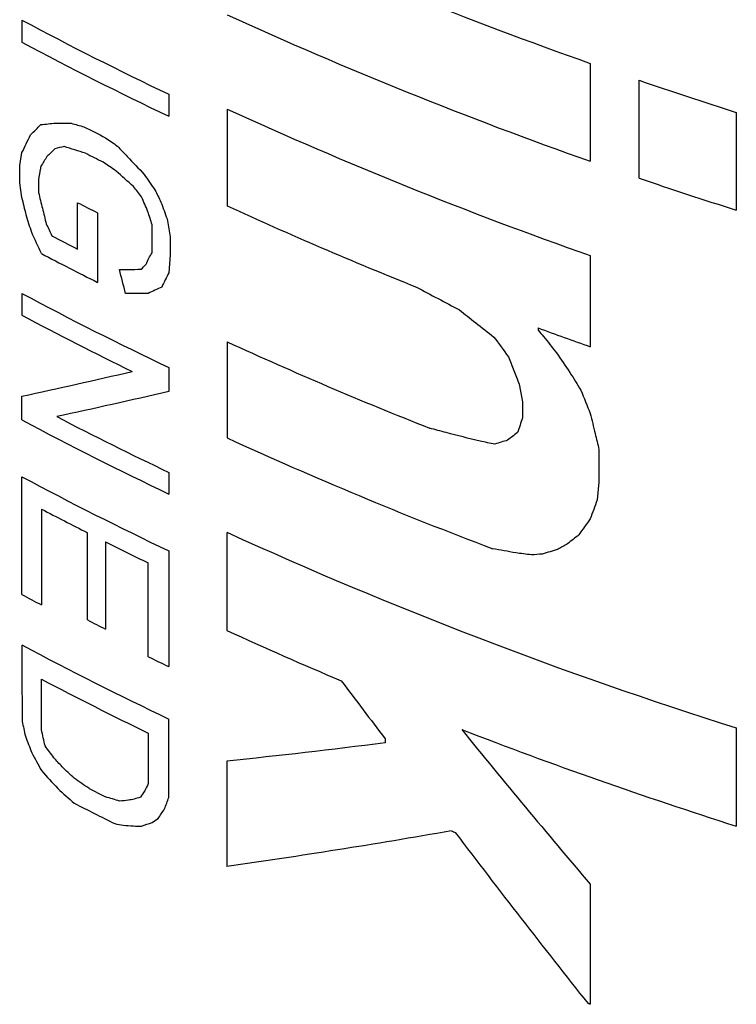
# Model space of a CAD drawing. Header units: inches. Extents: x 1 to 129, y 1 to 99.
# Tile 23 of 31: x 17.777 to 18.036, y 11.494 to 11.85. Entities that reach past the tile are written whole.
import ezdxf

# ---------------------------------------------------------------- set-up
doc = ezdxf.new("R2010")
doc.units = ezdxf.units.IN
doc.header["$LTSCALE"] = 2
doc.header["$MEASUREMENT"] = 0

msp = doc.modelspace()

# ---------------------------------------------------------------- linework, layer by layer
for p, q in [((17.77761, 11.84995), (17.77761, 11.84196)), ((17.98311, 11.83432), (17.98311, 11.79894)), ((18.00072, 11.79282), (18.00072, 11.8282)), ((17.83072, 11.82316), (17.83072, 11.81518)), ((17.85185, 11.81777), (17.85185, 11.78275)), ((18.0359, 11.81662), (18.0359, 11.78124)), ((17.77679, 11.79739), (17.77761, 11.80208)), ((17.77679, 11.79118), (17.77679, 11.79739)), ((17.78443, 11.79713), (17.7836, 11.79245)), ((17.77761, 11.78581), (17.77679, 11.79118)), ((17.7836, 11.79245), (17.7836, 11.78758)), ((17.79773, 11.76717), (17.79773, 11.78393)), ((17.80494, 11.78028), (17.80494, 11.75512)), ((17.82469, 11.76579), (17.82469, 11.77595)), ((17.83006, 11.7781), (17.83124, 11.77164)), ((17.83124, 11.77164), (17.83124, 11.76508)), ((17.83124, 11.76508), (17.83072, 11.75864)), ((17.98311, 11.7648), (17.98311, 11.73187)), ((17.77761, 11.75111), (17.77761, 11.74326)), ((17.96421, 11.73868), (17.96421, 11.73781)), ((17.85185, 11.73361), (17.85185, 11.69886)), ((17.83072, 11.72432), (17.83072, 11.71567)), ((17.9574, 11.71835), (17.95862, 11.71197)), ((17.77761, 11.70537), (17.77761, 11.71396)), ((17.95862, 11.71197), (17.95862, 11.7061)), ((17.98624, 11.69467), (17.98624, 11.68287)), ((17.83072, 11.68641), (17.83072, 11.67858)), ((17.77761, 11.64223), (17.77761, 11.68481)), ((17.98624, 11.68287), (17.98555, 11.67644)), ((17.78468, 11.67317), (17.78468, 11.6385)), ((17.80127, 11.63305), (17.80127, 11.66461)), ((17.80782, 11.66131), (17.80782, 11.62975)), ((17.85174, 11.66474), (17.85174, 11.62923)), ((17.83072, 11.65802), (17.83072, 11.61618)), ((17.8233, 11.61975), (17.8233, 11.65369)), ((17.77761, 11.62399), (17.77761, 11.61533)), ((17.77761, 11.61533), (17.77767, 11.59639)), ((17.78468, 11.59338), (17.78468, 11.6116)), ((17.83072, 11.56886), (17.83072, 11.59721)), ((18.0359, 11.59401), (18.0359, 11.5585)), ((17.8233, 11.59211), (17.8233, 11.5739)), ((17.90892, 11.59011), (17.90892, 11.58863)), ((17.85174, 11.58202), (17.85174, 11.54392)), ((17.98311, 11.53746), (17.98311, 11.49406))]:
    msp.add_line(p, q)
at = {"flags": 128}
msp.add_lwpolyline([(17.98311, 11.49406), (17.98302, 11.49409), (17.98293, 11.49412), (17.98284, 11.49415), (17.98276, 11.49418), (17.98267, 11.49422), (17.98258, 11.49425), (17.98249, 11.49428), (17.98241, 11.49431)], dxfattribs=at)
for centre, radius, start, end in [((18.50734, 13.32239), 1.57771, 245.45112, 250.59291), ((18.42183, 13.06107), 1.3718, 241.99053, 244.47501), ((18.50734, 13.28701), 1.57771, 245.45112, 250.59291), ((18.42183, 13.05309), 1.3718, 241.99053, 244.47501), ((18.56535, 13.48317), 1.74863, 251.16153, 252.3752), ((18.50734, 13.25287), 1.57771, 245.45112, 250.59291), ((18.42179, 13.03447), 1.37205, 243.05317, 243.41772), ((18.42164, 13.02496), 1.37173, 243.08159, 243.3735), ((18.56535, 13.44779), 1.74863, 251.16153, 252.3752), ((18.41954, 13.00142), 1.36708, 242.945, 243.28371), ((18.48624, 13.16874), 1.52427, 245.40566, 248.20433), ((18.41228, 12.97044), 1.35111, 242.50078, 242.94521), ((18.41379, 12.96494), 1.35438, 242.32191, 243.28574), ((18.42183, 12.96223), 1.3718, 241.99053, 244.47501), ((18.4161, 12.94327), 1.35929, 241.98388, 243.86769), ((18.5419, 13.31278), 1.67677, 249.84703, 250.53348), ((18.48789, 13.12335), 1.52837, 245.40825, 248.38934), ((18.42183, 12.91649), 1.3718, 241.99053, 244.47501), ((18.42731, 12.93543), 1.38419, 242.59471, 244.46847), ((18.49571, 13.10665), 1.54804, 245.42277, 249.27205), ((18.42183, 12.89593), 1.3718, 241.99053, 244.47501), ((18.41217, 12.86945), 1.35087, 242.32115, 243.11313), ((18.43172, 12.90822), 1.39429, 243.41864, 244.1277), ((18.52369, 13.1392), 1.62035, 245.50008, 252.48002), ((18.40154, 12.81445), 1.32793, 241.97521, 242.31987), ((18.42233, 12.85784), 1.37325, 243.1118, 243.41762), ((18.47647, 12.99306), 1.5001, 245.38875, 247.11374), ((18.42183, 12.83512), 1.3718, 241.99053, 244.47501), ((18.44125, 12.89389), 1.41609, 244.12673, 244.46009), ((18.42176, 12.82649), 1.3718, 242.32781, 244.13452), ((18.54868, 13.17497), 1.69585, 248.84299, 252.39965), ((18.42261, 12.79777), 1.37389, 243.14294, 243.41757), ((18.42171, 12.78791), 1.37186, 242.888, 243.57407), ((18.51817, 13.05577), 1.60921, 248.67086, 248.73064)]:
    msp.add_arc(centre, radius, start, end)
for points in [[(17.78072, 11.80847), (17.78196, 11.80971), (17.78321, 11.81094), (17.78446, 11.81218)], [(17.78446, 11.81218), (17.78623, 11.81236), (17.78801, 11.81255), (17.78979, 11.81274)], [(17.78979, 11.81274), (17.79167, 11.81271), (17.79355, 11.81269), (17.79545, 11.81267)], [(17.79545, 11.81267), (17.79697, 11.81224), (17.79849, 11.81182), (17.80002, 11.81139)], [(17.77761, 11.80208), (17.77865, 11.80421), (17.77968, 11.80634), (17.78072, 11.80847)], [(17.80782, 11.80746), (17.80925, 11.80644), (17.81069, 11.80543), (17.81214, 11.80441)], [(17.79292, 11.80424), (17.79179, 11.80398), (17.79066, 11.80372), (17.78953, 11.80346)], [(17.80063, 11.80185), (17.79805, 11.80264), (17.79548, 11.80344), (17.79292, 11.80424)], [(17.81214, 11.80441), (17.81332, 11.80315), (17.81451, 11.80189), (17.8157, 11.80064)], [(17.78663, 11.8006), (17.7859, 11.79944), (17.78516, 11.79829), (17.78443, 11.79713)], [(17.78953, 11.80346), (17.78857, 11.80251), (17.7876, 11.80155), (17.78663, 11.8006)], [(17.8157, 11.80064), (17.81774, 11.79847), (17.81979, 11.79632), (17.82185, 11.79416)], [(17.81169, 11.79537), (17.81008, 11.79648), (17.80847, 11.79759), (17.80687, 11.79871)], [(17.8179, 11.78984), (17.81583, 11.79168), (17.81376, 11.79352), (17.81169, 11.79537)], [(17.82185, 11.79416), (17.82313, 11.7923), (17.82442, 11.79044), (17.82571, 11.78859)], [(17.82088, 11.78606), (17.81989, 11.78732), (17.81889, 11.78858), (17.8179, 11.78984)], [(17.77916, 11.77952), (17.77865, 11.78162), (17.77813, 11.78371), (17.77761, 11.78581)], [(17.7836, 11.78758), (17.78407, 11.78569), (17.78454, 11.7838), (17.78501, 11.78191)], [(17.82315, 11.7807), (17.8224, 11.78248), (17.82164, 11.78427), (17.82088, 11.78606)], [(17.82571, 11.78859), (17.82643, 11.78711), (17.82716, 11.78564), (17.82788, 11.78416)], [(17.82788, 11.78416), (17.82861, 11.78214), (17.82933, 11.78012), (17.83006, 11.7781)], [(17.78114, 11.77311), (17.78048, 11.77525), (17.77982, 11.77738), (17.77916, 11.77952)], [(17.78501, 11.78191), (17.78547, 11.78003), (17.78594, 11.77814), (17.78641, 11.77626)], [(17.82469, 11.77595), (17.82418, 11.77753), (17.82366, 11.77912), (17.82315, 11.7807)], [(17.78641, 11.77626), (17.78708, 11.77483), (17.78775, 11.7734), (17.78842, 11.77198)], [(17.78468, 11.76554), (17.7835, 11.76806), (17.78232, 11.77059), (17.78114, 11.77311)], [(17.82348, 11.76393), (17.82388, 11.76455), (17.82429, 11.76517), (17.82469, 11.76579)], [(17.82067, 11.75986), (17.82129, 11.76047), (17.82192, 11.76109), (17.82255, 11.7617)], [(17.82255, 11.7617), (17.82286, 11.76244), (17.82317, 11.76319), (17.82348, 11.76393)], [(17.81282, 11.75983), (17.81335, 11.75984), (17.81389, 11.75984), (17.81442, 11.75984)], [(17.81508, 11.75109), (17.81433, 11.754), (17.81357, 11.75692), (17.81282, 11.75983)], [(17.81442, 11.75984), (17.81498, 11.75984), (17.81553, 11.75984), (17.81608, 11.75984)], [(17.81608, 11.75984), (17.8176, 11.75984), (17.81913, 11.75985), (17.82067, 11.75986)], [(17.83072, 11.75864), (17.82986, 11.75691), (17.82899, 11.75519), (17.82813, 11.75346)], [(17.8233, 11.75112), (17.82055, 11.75111), (17.81781, 11.75109), (17.81508, 11.75109)], [(17.82813, 11.75346), (17.82652, 11.75268), (17.8249, 11.7519), (17.8233, 11.75112)], [(17.92028, 11.75343), (17.92545, 11.75065), (17.93063, 11.74789), (17.93585, 11.74516)], [(17.93585, 11.74516), (17.93778, 11.74362), (17.93972, 11.74209), (17.94166, 11.74056)], [(17.94166, 11.74056), (17.94386, 11.73882), (17.94606, 11.73709), (17.94827, 11.73536)], [(17.96421, 11.73781), (17.96488, 11.73706), (17.96555, 11.73631), (17.96622, 11.73556)], [(17.94827, 11.73536), (17.95002, 11.73298), (17.95176, 11.73059), (17.95351, 11.72821)], [(17.96622, 11.73556), (17.96776, 11.7336), (17.9693, 11.73164), (17.97084, 11.72968)], [(17.97084, 11.72968), (17.97247, 11.7273), (17.97411, 11.72493), (17.97575, 11.72256)], [(17.95351, 11.72821), (17.95415, 11.72657), (17.9548, 11.72492), (17.95545, 11.72328)], [(17.77761, 11.71396), (17.79064, 11.7168), (17.80391, 11.71978), (17.81741, 11.72292)], [(17.95545, 11.72328), (17.9561, 11.72164), (17.95675, 11.71999), (17.9574, 11.71835)], [(17.97575, 11.72256), (17.97707, 11.72042), (17.9784, 11.71827), (17.97972, 11.71613)], [(17.83072, 11.71567), (17.81698, 11.71248), (17.80347, 11.70946), (17.7902, 11.70658)], [(17.97972, 11.71613), (17.98085, 11.71332), (17.98198, 11.71052), (17.98311, 11.70772)], [(17.98311, 11.70772), (17.98369, 11.70531), (17.98427, 11.70289), (17.98485, 11.70048)], [(17.95862, 11.7061), (17.958, 11.70433), (17.95738, 11.70257), (17.95676, 11.70081)], [(17.93102, 11.70082), (17.929, 11.70135), (17.92699, 11.70188), (17.92499, 11.70241)], [(17.94323, 11.69767), (17.93914, 11.6987), (17.93507, 11.69975), (17.93102, 11.70082)], [(17.95676, 11.70081), (17.95558, 11.69989), (17.9544, 11.69897), (17.95322, 11.69805)], [(17.98485, 11.70048), (17.98531, 11.69855), (17.98578, 11.69661), (17.98624, 11.69467)], [(17.94862, 11.69667), (17.94682, 11.697), (17.94502, 11.69733), (17.94323, 11.69767)], [(17.95322, 11.69805), (17.95169, 11.69759), (17.95015, 11.69713), (17.94862, 11.69667)], [(17.98555, 11.67644), (17.98473, 11.67416), (17.98392, 11.67188), (17.98311, 11.6696)], [(17.98311, 11.6696), (17.98171, 11.66766), (17.98032, 11.66572), (17.97893, 11.66379)], [(17.97893, 11.66379), (17.97757, 11.66272), (17.97622, 11.66166), (17.97487, 11.6606)], [(17.95614, 11.65731), (17.95336, 11.65781), (17.95058, 11.65831), (17.94781, 11.65881)], [(17.97148, 11.65861), (17.96956, 11.65802), (17.96763, 11.65744), (17.96572, 11.65686)], [(17.97487, 11.6606), (17.97374, 11.65994), (17.97261, 11.65928), (17.97148, 11.65861)], [(17.96183, 11.65659), (17.95993, 11.65683), (17.95803, 11.65707), (17.95614, 11.65731)], [(17.96572, 11.65686), (17.96442, 11.65677), (17.96312, 11.65668), (17.96183, 11.65659)], [(17.89308, 11.61104), (17.89833, 11.60404), (17.90361, 11.59707), (17.90892, 11.59011)], [(17.77767, 11.59639), (17.77807, 11.5946), (17.77846, 11.59281), (17.77886, 11.59102)], [(17.77886, 11.59102), (17.77962, 11.58903), (17.78038, 11.58705), (17.78114, 11.58506)], [(17.78596, 11.5875), (17.78553, 11.58946), (17.7851, 11.59142), (17.78468, 11.59338)], [(17.93661, 11.59343), (17.9519, 11.57458), (17.9674, 11.55593), (17.98311, 11.53746)], [(17.78918, 11.58324), (17.7881, 11.58466), (17.78703, 11.58608), (17.78596, 11.5875)], [(17.90892, 11.58863), (17.88947, 11.58613), (17.87041, 11.58393), (17.85174, 11.58202)], [(17.78114, 11.58506), (17.78232, 11.58289), (17.7835, 11.58073), (17.78468, 11.57858)], [(17.7921, 11.57995), (17.79112, 11.58105), (17.79015, 11.58214), (17.78918, 11.58324)], [(17.79651, 11.57579), (17.79504, 11.57718), (17.79357, 11.57856), (17.7921, 11.57995)], [(17.78468, 11.57858), (17.78663, 11.57641), (17.78859, 11.57424), (17.79055, 11.57208)], [(17.80193, 11.57207), (17.80012, 11.57331), (17.79831, 11.57455), (17.79651, 11.57579)], [(17.8233, 11.5739), (17.82287, 11.573), (17.82243, 11.57211), (17.822, 11.57121)], [(17.79055, 11.57208), (17.79253, 11.57031), (17.79452, 11.56855), (17.79651, 11.56679)], [(17.81295, 11.56752), (17.81123, 11.56804), (17.80952, 11.56857), (17.80782, 11.56911)], [(17.82043, 11.56895), (17.81969, 11.56872), (17.81896, 11.5685), (17.81823, 11.56827)], [(17.822, 11.57121), (17.82148, 11.57046), (17.82095, 11.5697), (17.82043, 11.56895)], [(17.82916, 11.56473), (17.82968, 11.5661), (17.8302, 11.56748), (17.83072, 11.56886)], [(17.81608, 11.56786), (17.81503, 11.56774), (17.81399, 11.56763), (17.81295, 11.56752)], [(17.81823, 11.56827), (17.81751, 11.56813), (17.81679, 11.56799), (17.81608, 11.56786)], [(17.82683, 11.5612), (17.82761, 11.56237), (17.82838, 11.56355), (17.82916, 11.56473)], [(17.81118, 11.55939), (17.81219, 11.55919), (17.81321, 11.55899), (17.81424, 11.55879)], [(17.81424, 11.55879), (17.81546, 11.55871), (17.81668, 11.55863), (17.8179, 11.55855)], [(17.8179, 11.55855), (17.81889, 11.55853), (17.81989, 11.55852), (17.82088, 11.5585)], [(17.82088, 11.5585), (17.82215, 11.55894), (17.82342, 11.55938), (17.82469, 11.55982)], [(17.82469, 11.55982), (17.8254, 11.56028), (17.82612, 11.56074), (17.82683, 11.5612)], [(17.93286, 11.55678), (17.90507, 11.5519), (17.87801, 11.54762), (17.85174, 11.54392)], [(17.98241, 11.49431), (17.96619, 11.51473), (17.95019, 11.53535), (17.93442, 11.55617)]]:
    msp.add_open_spline(points, degree=3)

doc.saveas('drawing.dxf')
